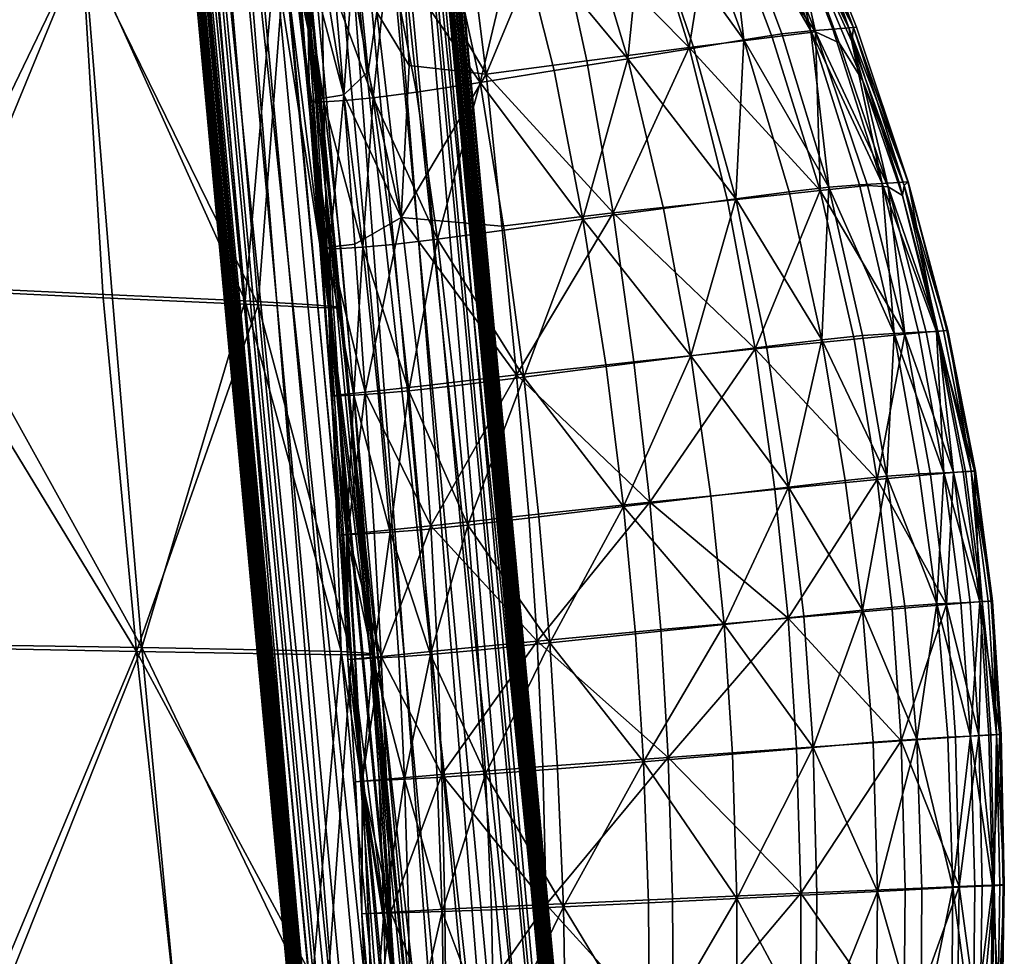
# Model space of a CAD drawing. Header units: millimetres. Extents: x -312 to 313, y -340 to 267.
# Tile 60 of 73: x 209 to 313, y -38 to 60. Entities that reach past the tile are written whole.
import ezdxf

# ---------------------------------------------------------------- set-up
doc = ezdxf.new("R2010")
doc.units = ezdxf.units.MM
doc.layers.add('Default', color=7, linetype='Continuous', true_color=0x000000)

msp = doc.modelspace()

# ---------------------------------------------------------------- linework, layer by layer
at = {"layer": 'Default', "color": 18, "true_color": 0x000000}
for points in [[(267.044, -162.377, 442.397), (241.25, 159.994, 423.629), (237.018, 159.611, 426.026)], [(271.276, -161.994, 439.999), (243.991, 160.111, 419.606), (241.25, 159.994, 423.629)], [(267.044, -162.377, 442.397), (271.276, -161.994, 439.999), (241.25, 159.994, 423.629)], [(271.276, -161.994, 439.999), (274.017, -161.877, 435.977), (243.991, 160.111, 419.606)], [(245.098, 159.955, 414.1), (243.991, 160.111, 419.606), (274.017, -161.877, 435.977)], [(245.098, 159.955, 414.1), (274.017, -161.877, 435.977), (275.124, -162.034, 430.469)], [(245.388, 159.661, 407.861), (245.098, 159.955, 414.1), (275.124, -162.034, 430.469)], [(255.96, -163.733, 441.945), (231.437, 158.974, 426.656), (225.934, 158.255, 425.576)], [(261.463, -163.015, 443.025), (237.018, 159.611, 426.026), (231.437, 158.974, 426.656)], [(255.96, -163.733, 441.945), (261.463, -163.015, 443.025), (231.437, 158.974, 426.656)], [(261.463, -163.015, 443.025), (267.044, -162.377, 442.397), (237.018, 159.611, 426.026)], [(245.388, 159.661, 407.861), (275.124, -162.034, 430.469), (275.414, -162.327, 424.231)], [(275.414, -162.327, 424.231), (245.677, 159.368, 401.644), (245.388, 159.661, 407.861)], [(275.414, -162.327, 424.231), (275.703, -162.62, 418.013), (245.677, 159.368, 401.644)], [(245.941, 159.335, 395.423), (245.677, 159.368, 401.644), (275.703, -162.62, 418.013)], [(246.253, 158.783, 389.229), (245.941, 159.335, 395.423), (276.037, -163.488, 412.031)], [(245.941, 159.335, 395.423), (275.703, -162.62, 418.013), (276.037, -163.488, 412.031)], [(225.934, 158.255, 425.576), (221.94, 157.631, 422.843), (251.966, -164.357, 439.214)], [(225.934, 158.255, 425.576), (251.966, -164.357, 439.214), (255.96, -163.733, 441.945)], [(276.279, -163.206, 405.598), (246.55, 158.49, 382.683), (246.253, 158.783, 389.229)], [(246.253, 158.783, 389.229), (276.037, -163.488, 412.031), (276.279, -163.206, 405.598)], [(276.887, -163.792, 391.828), (246.291, 157.832, 368.897), (246.861, 158.196, 375.459)], [(276.279, -163.206, 405.598), (276.576, -163.498, 399.052), (246.55, 158.49, 382.683)], [(276.576, -163.498, 399.052), (246.861, 158.196, 375.459), (246.55, 158.49, 382.683)], [(276.576, -163.498, 399.052), (276.887, -163.792, 391.828), (246.861, 158.196, 375.459)], [(249.017, -165.228, 429.406), (219.584, 157.125, 418.612), (218.991, 156.76, 413.037)], [(221.94, 157.631, 422.843), (219.584, 157.125, 418.612), (249.61, -164.863, 434.983)], [(249.017, -165.228, 429.406), (249.61, -164.863, 434.983), (219.584, 157.125, 418.612)], [(221.94, 157.631, 422.843), (249.61, -164.863, 434.983), (251.966, -164.357, 439.214)], [(239.947, 156.701, 361.607), (243.941, 157.326, 364.338), (273.967, -164.662, 380.708)], [(243.941, 157.326, 364.338), (246.291, 157.832, 368.897), (276.317, -164.156, 385.267)], [(243.941, 157.326, 364.338), (276.317, -164.156, 385.267), (273.967, -164.662, 380.708)], [(276.887, -163.792, 391.828), (276.317, -164.156, 385.267), (246.291, 157.832, 368.897)], [(249.307, -165.522, 423.168), (249.017, -165.228, 429.406), (218.991, 156.76, 413.037)], [(249.307, -165.522, 423.168), (218.991, 156.76, 413.037), (219.281, 156.466, 406.799)], [(249.596, -165.815, 416.95), (249.307, -165.522, 423.168), (219.281, 156.466, 406.799)], [(249.596, -165.815, 416.95), (219.281, 156.466, 406.799), (219.57, 156.174, 400.58)], [(249.885, -166.107, 410.742), (249.596, -165.815, 416.95), (219.57, 156.174, 400.58)], [(249.885, -166.107, 410.742), (219.57, 156.174, 400.58), (219.859, 155.882, 394.373)], [(219.859, 155.882, 394.373), (220.147, 155.589, 388.166), (250.174, -166.399, 404.536)], [(219.859, 155.882, 394.373), (250.174, -166.399, 404.536), (249.885, -166.107, 410.742)], [(264.47, -166.005, 376.895), (228.864, 155.345, 361.155), (234.444, 155.984, 360.526)], [(269.973, -165.287, 377.976), (234.444, 155.984, 360.526), (239.947, 156.701, 361.607)], [(269.973, -165.287, 377.976), (264.47, -166.005, 376.895), (234.444, 155.984, 360.526)], [(239.947, 156.701, 361.607), (273.967, -164.662, 380.708), (269.973, -165.287, 377.976)], [(250.469, -166.692, 397.99), (250.174, -166.399, 404.536), (220.147, 155.589, 388.166)], [(250.469, -166.692, 397.99), (220.147, 155.589, 388.166), (220.443, 155.296, 381.619)], [(220.443, 155.296, 381.619), (250.781, -166.986, 390.765), (250.469, -166.692, 397.99)], [(220.443, 155.296, 381.619), (220.755, 155.003, 374.396), (250.781, -166.986, 390.765)], [(220.755, 155.003, 374.396), (221.884, 154.846, 367.903), (251.91, -167.143, 384.274)], [(220.755, 155.003, 374.396), (251.91, -167.143, 384.274), (250.781, -166.986, 390.765)], [(221.884, 154.846, 367.903), (224.631, 154.963, 363.552), (254.657, -167.025, 379.922)], [(221.884, 154.846, 367.903), (254.657, -167.025, 379.922), (251.91, -167.143, 384.274)], [(224.631, 154.963, 363.552), (228.864, 155.345, 361.155), (258.89, -166.643, 377.525)], [(224.631, 154.963, 363.552), (258.89, -166.643, 377.525), (254.657, -167.025, 379.922)], [(264.47, -166.005, 376.895), (258.89, -166.643, 377.525), (228.864, 155.345, 361.155)], [(282.193, 73.87, 688.723), (292.728, 58.573, 687.206), (286.335, 74.498, 687.826)], [(283.316, 74.074, 665.746), (286.154, 74.507, 669.741), (292.239, 58.679, 669.625)], [(288.286, 74.769, 673.884), (292.239, 58.679, 669.625), (286.154, 74.507, 669.741)], [(289.563, 72.797, 685.913), (286.335, 74.498, 687.826), (292.728, 58.573, 687.206)], [(288.286, 74.769, 673.884), (289.905, 74.99, 677.827), (296.195, 58.981, 677.734)], [(288.286, 74.769, 673.884), (296.195, 58.981, 677.734), (294.521, 58.84, 673.81)], [(288.286, 74.769, 673.884), (294.521, 58.84, 673.81), (292.239, 58.679, 669.625)], [(289.563, 72.797, 685.913), (296.712, 59.015, 683.332), (290.093, 75.029, 683.848)], [(290.634, 75.1, 681.254), (296.195, 58.981, 677.734), (289.905, 74.99, 677.827)], [(290.634, 75.1, 681.254), (290.093, 75.029, 683.848), (296.712, 59.015, 683.332)], [(290.634, 75.1, 681.254), (297.009, 59.055, 681.031), (296.195, 58.981, 677.734)], [(290.634, 75.1, 681.254), (296.712, 59.015, 683.332), (297.009, 59.055, 681.031)], [(282.193, 73.87, 688.723), (274.59, 72.693, 688.235), (279.462, 56.918, 686.782)], [(274.718, 72.321, 659.6), (279.583, 73.337, 662.248), (285.217, 57.754, 661.913)], [(282.193, 73.87, 688.723), (279.462, 56.918, 686.782), (288.188, 58.011, 687.716)], [(283.316, 74.074, 665.746), (285.217, 57.754, 661.913), (279.583, 73.337, 662.248)], [(282.193, 73.87, 688.723), (288.188, 58.011, 687.716), (292.728, 58.573, 687.206)], [(283.316, 74.074, 665.746), (289.19, 58.363, 665.541), (285.217, 57.754, 661.913)], [(283.316, 74.074, 665.746), (292.239, 58.679, 669.625), (289.19, 58.363, 665.541)], [(265.334, 71.26, 687.122), (279.462, 56.918, 686.782), (274.59, 72.693, 688.235)], [(274.718, 72.321, 659.6), (273.063, 55.755, 657.258), (268.487, 71.053, 658.156)], [(274.718, 72.321, 659.6), (279.962, 56.877, 659.051), (273.063, 55.755, 657.258)], [(274.718, 72.321, 659.6), (285.217, 57.754, 661.913), (279.962, 56.877, 659.051)], [(289.563, 72.797, 685.913), (292.728, 58.573, 687.206), (295.192, 57.436, 686.145)], [(289.563, 72.797, 685.913), (296.53, 57.57, 684.756), (296.712, 59.015, 683.332)], [(289.563, 72.797, 685.913), (295.192, 57.436, 686.145), (297.691, 53.429, 685.428)], [(289.563, 72.797, 685.913), (297.691, 53.429, 685.428), (296.53, 57.57, 684.756)], [(265.334, 71.26, 687.122), (256.232, 69.859, 686.144), (258.216, 54.142, 683.852)], [(265.334, 71.26, 687.122), (258.216, 54.142, 683.852), (268.741, 55.544, 685.221)], [(265.334, 71.26, 687.122), (268.741, 55.544, 685.221), (279.462, 56.918, 686.782)], [(261.476, 69.677, 657.454), (268.487, 71.053, 658.156), (273.063, 55.755, 657.258)], [(215.84, 67.693, 421.414), (198.419, 31.664, 419.972), (196.995, 69.17, 418.46)], [(216.011, 67.972, 447.401), (198.605, 69.335, 448.783), (201.165, 31.861, 450.942)], [(249.288, 69.297, 685.508), (246.75, 60.64, 683.727), (250.136, 55.058, 683.184)], [(249.288, 69.297, 685.508), (258.216, 54.142, 683.852), (256.232, 69.859, 686.144)], [(249.288, 69.297, 685.508), (250.136, 55.058, 683.184), (258.216, 54.142, 683.852)], [(261.476, 69.677, 657.454), (257.577, 53.275, 655.545), (254.274, 68.34, 657.033)], [(261.476, 69.677, 657.454), (265.331, 54.514, 656.201), (257.577, 53.275, 655.545)], [(261.476, 69.677, 657.454), (273.063, 55.755, 657.258), (265.331, 54.514, 656.201)], [(244.45, 68.46, 684.16), (241.948, 67.385, 681.879), (243.293, 51.991, 679.599)], [(244.45, 68.46, 684.16), (243.293, 51.991, 679.599), (245.826, 54.426, 681.989)], [(244.45, 68.46, 684.16), (245.826, 54.426, 681.989), (246.75, 60.64, 683.727)], [(247.994, 67.253, 657.688), (254.274, 68.34, 657.033), (257.577, 53.275, 655.545)], [(215.84, 67.693, 421.414), (218.077, 30.721, 423.082), (198.419, 31.664, 419.972)], [(216.011, 67.972, 447.401), (201.165, 31.861, 450.942), (218.996, 31.018, 449.428)], [(215.84, 67.693, 421.414), (231.128, 66.571, 423.821), (234.319, 29.981, 425.672)], [(215.84, 67.693, 421.414), (234.319, 29.981, 425.672), (218.077, 30.721, 423.082)], [(216.011, 67.972, 447.401), (232.955, 30.379, 445.954), (229.594, 66.957, 444.016)], [(216.011, 67.972, 447.401), (218.996, 31.018, 449.428), (232.955, 30.379, 445.954)], [(239.392, 66.776, 678.762), (243.293, 51.991, 679.599), (241.948, 67.385, 681.879)], [(247.994, 67.253, 657.688), (246.368, 51.66, 658.265), (243.751, 66.633, 660.216)], [(247.994, 67.253, 657.688), (250.891, 52.252, 655.997), (246.368, 51.66, 658.265)], [(247.994, 67.253, 657.688), (257.577, 53.275, 655.545), (250.891, 52.252, 655.997)], [(236.044, 66.408, 438.589), (229.594, 66.957, 444.016), (232.955, 30.379, 445.954)], [(237.064, 66.128, 425.085), (234.319, 29.981, 425.672), (231.128, 66.571, 423.821)], [(236.044, 66.408, 438.589), (232.955, 30.379, 445.954), (239.527, 30.019, 440.495)], [(237.064, 66.128, 425.085), (240.568, 29.703, 426.996), (234.319, 29.981, 425.672)], [(236.044, 66.408, 438.589), (239.527, 30.019, 440.495), (241.797, 29.832, 435.131)], [(236.044, 66.408, 438.589), (241.797, 29.832, 435.131), (238.318, 66.15, 433.224)], [(237.064, 66.128, 425.085), (241.691, 29.664, 427.783), (240.568, 29.703, 426.996)], [(237.064, 66.128, 425.085), (238.194, 66.038, 425.871), (241.691, 29.664, 427.783)], [(237.944, 66.249, 671.378), (239.699, 51.319, 673.215), (238.074, 66.417, 675.19)], [(237.944, 66.249, 671.378), (239.942, 51.237, 669.449), (239.699, 51.319, 673.215)], [(237.944, 66.249, 671.378), (241.184, 51.239, 665.492), (239.942, 51.237, 669.449)], [(237.944, 66.249, 671.378), (238.95, 66.214, 667.537), (241.184, 51.239, 665.492)], [(239.392, 66.776, 678.762), (238.074, 66.417, 675.19), (239.699, 51.319, 673.215)], [(239.369, 66.009, 430.03), (238.318, 66.15, 433.224), (241.797, 29.832, 435.131)], [(240.939, 66.335, 663.779), (241.184, 51.239, 665.492), (238.95, 66.214, 667.537)], [(239.392, 66.776, 678.762), (239.699, 51.319, 673.215), (240.725, 51.55, 676.645)], [(239.392, 66.776, 678.762), (240.725, 51.55, 676.645), (243.293, 51.991, 679.599)], [(240.939, 66.335, 663.779), (243.751, 66.633, 660.216), (246.368, 51.66, 658.265)], [(240.939, 66.335, 663.779), (246.368, 51.66, 658.265), (243.349, 51.366, 661.659)], [(240.939, 66.335, 663.779), (243.349, 51.366, 661.659), (241.184, 51.239, 665.492)], [(239.067, 65.975, 426.849), (241.691, 29.664, 427.783), (238.194, 66.038, 425.871)], [(239.067, 65.975, 426.849), (239.514, 65.96, 428.179), (242.999, 29.656, 430.087)], [(239.067, 65.975, 426.849), (242.999, 29.656, 430.087), (242.557, 29.644, 428.758)], [(239.067, 65.975, 426.849), (242.557, 29.644, 428.758), (241.691, 29.664, 427.783)], [(239.369, 66.009, 430.03), (241.797, 29.832, 435.131), (242.85, 29.714, 431.936)], [(239.369, 66.009, 430.03), (242.85, 29.714, 431.936), (242.999, 29.656, 430.087)], [(239.369, 66.009, 430.03), (242.999, 29.656, 430.087), (239.514, 65.96, 428.179)], [(249.301, 39.113, 680.15), (246.75, 60.64, 683.727), (245.826, 54.426, 681.989)], [(249.301, 39.113, 680.15), (250.136, 55.058, 683.184), (246.75, 60.64, 683.727)], [(299.714, 42.669, 673.848), (292.239, 58.679, 669.625), (294.521, 58.84, 673.81)], [(299.714, 42.669, 673.848), (294.521, 58.84, 673.81), (296.195, 58.981, 677.734)], [(302.409, 42.849, 680.995), (296.195, 58.981, 677.734), (297.009, 59.055, 681.031)], [(302.409, 42.849, 680.995), (301.467, 42.778, 677.785), (296.195, 58.981, 677.734)], [(299.714, 42.669, 673.848), (296.195, 58.981, 677.734), (301.467, 42.778, 677.785)], [(301.991, 42.476, 684.273), (296.712, 59.015, 683.332), (296.53, 57.57, 684.756)], [(302.409, 42.849, 680.995), (297.009, 59.055, 681.031), (296.712, 59.015, 683.332)], [(301.991, 42.476, 684.273), (302.386, 42.852, 683.026), (296.712, 59.015, 683.332)], [(302.409, 42.849, 680.995), (296.712, 59.015, 683.332), (302.386, 42.852, 683.026)], [(293.214, 41.954, 686.8), (288.188, 58.011, 687.716), (279.462, 56.918, 686.782)], [(294.108, 42.313, 665.469), (285.217, 57.754, 661.913), (289.19, 58.363, 665.541)], [(293.214, 41.954, 686.8), (292.728, 58.573, 687.206), (288.188, 58.011, 687.716)], [(294.108, 42.313, 665.469), (289.19, 58.363, 665.541), (292.239, 58.679, 669.625)], [(299.714, 42.669, 673.848), (297.309, 42.555, 669.633), (292.239, 58.679, 669.625)], [(294.108, 42.313, 665.469), (292.239, 58.679, 669.625), (297.309, 42.555, 669.633)], [(293.214, 41.954, 686.8), (298.147, 42.473, 686.688), (292.728, 58.573, 687.206)], [(300.334, 42.339, 685.874), (292.728, 58.573, 687.206), (298.147, 42.473, 686.688)], [(300.334, 42.339, 685.874), (295.192, 57.436, 686.145), (292.728, 58.573, 687.206)], [(271.506, 39.596, 683.452), (279.462, 56.918, 686.782), (268.741, 55.544, 685.221)], [(271.506, 39.596, 683.452), (283.483, 40.92, 685.441), (279.462, 56.918, 686.782)], [(284.369, 41.071, 658.541), (273.063, 55.755, 657.258), (279.962, 56.877, 659.051)], [(293.214, 41.954, 686.8), (279.462, 56.918, 686.782), (283.483, 40.92, 685.441)], [(284.369, 41.071, 658.541), (279.962, 56.877, 659.051), (285.217, 57.754, 661.913)], [(284.369, 41.071, 658.541), (285.217, 57.754, 661.913), (289.966, 41.819, 661.682)], [(294.108, 42.313, 665.469), (289.966, 41.819, 661.682), (285.217, 57.754, 661.913)], [(300.334, 42.339, 685.874), (297.691, 53.429, 685.428), (295.192, 57.436, 686.145)], [(301.991, 42.476, 684.273), (296.53, 57.57, 684.756), (297.691, 53.429, 685.428)], [(268.346, 38.933, 654.848), (265.331, 54.514, 656.201), (273.063, 55.755, 657.258)], [(268.346, 38.933, 654.848), (273.063, 55.755, 657.258), (276.799, 40.067, 656.312)], [(284.369, 41.071, 658.541), (276.799, 40.067, 656.312), (273.063, 55.755, 657.258)], [(249.301, 39.113, 680.15), (258.216, 54.142, 683.852), (250.136, 55.058, 683.184)], [(271.506, 39.596, 683.452), (268.741, 55.544, 685.221), (258.216, 54.142, 683.852)], [(249.301, 39.113, 680.15), (245.826, 54.426, 681.989), (243.293, 51.991, 679.599)], [(249.301, 39.113, 680.15), (259.838, 38.208, 681.672), (258.216, 54.142, 683.852)], [(268.346, 38.933, 654.848), (257.577, 53.275, 655.545), (265.331, 54.514, 656.201)], [(271.506, 39.596, 683.452), (258.216, 54.142, 683.852), (259.838, 38.208, 681.672)], [(253.102, 36.844, 654.322), (250.891, 52.252, 655.997), (257.577, 53.275, 655.545)], [(253.102, 36.844, 654.322), (257.577, 53.275, 655.545), (260.098, 37.791, 654)], [(268.346, 38.933, 654.848), (260.098, 37.791, 654), (257.577, 53.275, 655.545)], [(301.991, 42.476, 684.273), (297.691, 53.429, 685.428), (301.824, 41.412, 685.124)], [(300.334, 42.339, 685.874), (301.824, 41.412, 685.124), (297.691, 53.429, 685.428)], [(241.786, 35.999, 674.539), (243.293, 51.991, 679.599), (240.725, 51.55, 676.645)], [(241.786, 35.999, 674.539), (244.45, 36.325, 677.354), (243.293, 51.991, 679.599)], [(249.301, 39.113, 680.15), (243.293, 51.991, 679.599), (244.45, 36.325, 677.354)], [(245.273, 36.012, 659.602), (243.349, 51.366, 661.659), (246.368, 51.66, 658.265)], [(245.273, 36.012, 659.602), (246.368, 51.66, 658.265), (248.407, 36.294, 656.367)], [(253.102, 36.844, 654.322), (246.368, 51.66, 658.265), (250.891, 52.252, 655.997)], [(253.102, 36.844, 654.322), (248.407, 36.294, 656.367), (246.368, 51.66, 658.265)], [(241.786, 35.999, 674.539), (240.725, 51.55, 676.645), (239.699, 51.319, 673.215)], [(241.509, 35.83, 667.538), (240.961, 35.853, 671.244), (239.699, 51.319, 673.215)], [(241.509, 35.83, 667.538), (239.699, 51.319, 673.215), (239.942, 51.237, 669.449)], [(241.786, 35.999, 674.539), (239.699, 51.319, 673.215), (240.961, 35.853, 671.244)], [(241.509, 35.83, 667.538), (239.942, 51.237, 669.449), (241.184, 51.239, 665.492)], [(245.273, 36.012, 659.602), (241.184, 51.239, 665.492), (243.349, 51.366, 661.659)], [(245.273, 36.012, 659.602), (242.96, 35.87, 663.491), (241.184, 51.239, 665.492)], [(241.509, 35.83, 667.538), (241.184, 51.239, 665.492), (242.96, 35.87, 663.491)], [(294.108, 42.313, 665.469), (293.39, 26.298, 661.527), (289.966, 41.819, 661.682)], [(293.214, 41.954, 686.8), (302.077, 26.907, 685.959), (298.147, 42.473, 686.688)], [(294.108, 42.313, 665.469), (297.646, 26.758, 665.549), (293.39, 26.298, 661.527)], [(294.108, 42.313, 665.469), (297.309, 42.555, 669.633), (300.971, 26.985, 669.742)], [(294.108, 42.313, 665.469), (300.971, 26.985, 669.742), (297.646, 26.758, 665.549)], [(299.714, 42.669, 673.848), (300.971, 26.985, 669.742), (297.309, 42.555, 669.633)], [(300.334, 42.339, 685.874), (298.147, 42.473, 686.688), (302.077, 26.907, 685.959)], [(299.714, 42.669, 673.848), (301.467, 42.778, 677.785), (305.409, 27.194, 677.851)], [(299.714, 42.669, 673.848), (305.409, 27.194, 677.851), (303.511, 27.091, 673.908)], [(299.714, 42.669, 673.848), (303.511, 27.091, 673.908), (300.971, 26.985, 669.742)], [(300.334, 42.339, 685.874), (305.524, 27.219, 684.714), (301.824, 41.412, 685.124)], [(300.334, 42.339, 685.874), (304.324, 27.116, 685.349), (305.524, 27.219, 684.714)], [(300.334, 42.339, 685.874), (302.077, 26.907, 685.959), (304.324, 27.116, 685.349)], [(302.409, 42.849, 680.995), (305.409, 27.194, 677.851), (301.467, 42.778, 677.785)], [(301.991, 42.476, 684.273), (301.824, 41.412, 685.124), (305.524, 27.219, 684.714)], [(301.991, 42.476, 684.273), (306.594, 27.281, 682.874), (302.386, 42.852, 683.026)], [(301.991, 42.476, 684.273), (305.524, 27.219, 684.714), (306.131, 27.259, 683.93)], [(301.991, 42.476, 684.273), (306.131, 27.259, 683.93), (306.594, 27.281, 682.874)], [(302.409, 42.849, 680.995), (302.386, 42.852, 683.026), (306.594, 27.281, 682.874)], [(302.409, 42.849, 680.995), (306.494, 27.267, 681.022), (305.409, 27.194, 677.851)], [(302.409, 42.849, 680.995), (306.594, 27.281, 682.874), (306.494, 27.267, 681.022)], [(293.214, 41.954, 686.8), (283.483, 40.92, 685.441), (286.4, 25.346, 684.126)], [(284.369, 41.071, 658.541), (289.966, 41.819, 661.682), (293.39, 26.298, 661.527)], [(293.214, 41.954, 686.8), (286.4, 25.346, 684.126), (296.772, 26.388, 685.8)], [(293.214, 41.954, 686.8), (296.772, 26.388, 685.8), (302.077, 26.907, 685.959)], [(271.506, 39.596, 683.452), (286.4, 25.346, 684.126), (283.483, 40.92, 685.441)], [(284.369, 41.071, 658.541), (279.652, 24.62, 655.348), (276.799, 40.067, 656.312)], [(284.369, 41.071, 658.541), (287.595, 25.592, 658.014), (279.652, 24.62, 655.348)], [(284.369, 41.071, 658.541), (293.39, 26.298, 661.527), (287.595, 25.592, 658.014)], [(271.506, 39.596, 683.452), (259.838, 38.208, 681.672), (261.375, 22.622, 679.666)], [(271.506, 39.596, 683.452), (261.375, 22.622, 679.666), (273.691, 24.014, 681.794)], [(268.346, 38.933, 654.848), (276.799, 40.067, 656.312), (279.652, 24.62, 655.348)], [(271.506, 39.596, 683.452), (273.691, 24.014, 681.794), (286.4, 25.346, 684.126)], [(249.301, 39.113, 680.15), (244.45, 36.325, 677.354), (245.534, 20.837, 675.236)], [(249.301, 39.113, 680.15), (245.534, 20.837, 675.236), (251.355, 21.465, 677.544)], [(249.301, 39.113, 680.15), (251.355, 21.465, 677.544), (261.375, 22.622, 679.666)], [(249.301, 39.113, 680.15), (261.375, 22.622, 679.666), (259.838, 38.208, 681.672)], [(268.346, 38.933, 654.848), (262.138, 22.405, 652.523), (260.098, 37.791, 654)], [(268.346, 38.933, 654.848), (270.766, 23.515, 653.521), (262.138, 22.405, 652.523)], [(268.346, 38.933, 654.848), (279.652, 24.62, 655.348), (270.766, 23.515, 653.521)], [(253.102, 36.844, 654.322), (260.098, 37.791, 654), (262.138, 22.405, 652.523)], [(241.786, 35.999, 674.539), (245.534, 20.837, 675.236), (244.45, 36.325, 677.354)], [(245.273, 36.012, 659.602), (248.407, 36.294, 656.367), (250.095, 20.962, 654.705)], [(253.102, 36.844, 654.322), (250.095, 20.962, 654.705), (248.407, 36.294, 656.367)], [(253.102, 36.844, 654.322), (254.878, 21.488, 652.777), (250.095, 20.962, 654.705)], [(253.102, 36.844, 654.322), (262.138, 22.405, 652.523), (254.878, 21.488, 652.777)], [(241.786, 35.999, 674.539), (240.961, 35.853, 671.244), (241.98, 20.444, 669.373)], [(241.509, 35.83, 667.538), (241.98, 20.444, 669.373), (240.961, 35.853, 671.244)], [(241.509, 35.83, 667.538), (242.96, 35.87, 663.491), (244.349, 20.523, 661.69)], [(241.509, 35.83, 667.538), (242.655, 20.448, 665.721), (241.98, 20.444, 669.373)], [(241.509, 35.83, 667.538), (244.349, 20.523, 661.69), (242.655, 20.448, 665.721)], [(241.786, 35.999, 674.539), (241.98, 20.444, 669.373), (242.784, 20.557, 672.57)], [(241.786, 35.999, 674.539), (242.784, 20.557, 672.57), (245.534, 20.837, 675.236)], [(245.273, 36.012, 659.602), (244.349, 20.523, 661.69), (242.96, 35.87, 663.491)], [(245.273, 36.012, 659.602), (246.887, 20.687, 657.833), (244.349, 20.523, 661.69)], [(245.273, 36.012, 659.602), (250.095, 20.962, 654.705), (246.887, 20.687, 657.833)], [(221.557, -6.338, 424.982), (198.419, 31.664, 419.972), (218.077, 30.721, 423.082)], [(221.557, -6.338, 424.982), (201.706, -5.979, 421.831), (198.419, 31.664, 419.972)], [(222.11, -5.948, 451.332), (218.996, 31.018, 449.428), (201.165, 31.861, 450.942)], [(222.11, -5.948, 451.332), (201.165, 31.861, 450.942), (203.915, -5.64, 452.847)], [(222.11, -5.948, 451.332), (232.955, 30.379, 445.954), (218.996, 31.018, 449.428)], [(221.557, -6.338, 424.982), (218.077, 30.721, 423.082), (234.319, 29.981, 425.672)], [(221.557, -6.338, 424.982), (234.319, 29.981, 425.672), (237.82, -6.625, 427.579)], [(222.11, -5.948, 451.332), (236.349, -6.195, 447.859), (232.955, 30.379, 445.954)], [(243.01, -6.365, 442.403), (239.527, 30.019, 440.495), (232.955, 30.379, 445.954)], [(243.01, -6.365, 442.403), (232.955, 30.379, 445.954), (236.349, -6.195, 447.859)], [(244.071, -6.717, 428.908), (237.82, -6.625, 427.579), (234.319, 29.981, 425.672)], [(244.071, -6.717, 428.908), (234.319, 29.981, 425.672), (240.568, 29.703, 426.996)], [(243.01, -6.365, 442.403), (241.797, 29.832, 435.131), (239.527, 30.019, 440.495)], [(244.071, -6.717, 428.908), (240.568, 29.703, 426.996), (241.691, 29.664, 427.783)], [(244.071, -6.717, 428.908), (241.691, 29.664, 427.783), (245.188, -6.707, 429.694)], [(246.048, -6.686, 430.667), (245.188, -6.707, 429.694), (241.691, 29.664, 427.783)], [(246.048, -6.686, 430.667), (241.691, 29.664, 427.783), (242.557, 29.644, 428.758)], [(246.331, -6.58, 433.843), (242.85, 29.714, 431.936), (241.797, 29.832, 435.131)], [(246.331, -6.58, 433.843), (241.797, 29.832, 435.131), (245.276, -6.486, 437.037)], [(243.01, -6.365, 442.403), (245.276, -6.486, 437.037), (241.797, 29.832, 435.131)], [(246.048, -6.686, 430.667), (242.557, 29.644, 428.758), (242.999, 29.656, 430.087)], [(246.331, -6.58, 433.843), (242.999, 29.656, 430.087), (242.85, 29.714, 431.936)], [(246.331, -6.58, 433.843), (246.483, -6.647, 431.995), (242.999, 29.656, 430.087)], [(246.048, -6.686, 430.667), (242.999, 29.656, 430.087), (246.483, -6.647, 431.995)], [(299.182, 11.654, 684.827), (302.077, 26.907, 685.959), (296.772, 26.388, 685.8)], [(300.18, 12.016, 665.718), (297.646, 26.758, 665.549), (300.971, 26.985, 669.742)], [(299.182, 11.654, 684.827), (304.762, 12.177, 685.167), (302.077, 26.907, 685.959)], [(300.18, 12.016, 665.718), (300.971, 26.985, 669.742), (303.564, 12.247, 669.864)], [(306.166, 12.364, 673.905), (300.971, 26.985, 669.742), (303.511, 27.091, 673.908)], [(306.166, 12.364, 673.905), (303.564, 12.247, 669.864), (300.971, 26.985, 669.742)], [(307.181, 12.387, 684.716), (304.324, 27.116, 685.349), (302.077, 26.907, 685.959)], [(307.181, 12.387, 684.716), (302.077, 26.907, 685.959), (304.762, 12.177, 685.167)], [(306.166, 12.364, 673.905), (303.511, 27.091, 673.908), (305.409, 27.194, 677.851)], [(307.181, 12.387, 684.716), (305.524, 27.219, 684.714), (304.324, 27.116, 685.349)], [(309.363, 12.545, 680.986), (305.409, 27.194, 677.851), (306.494, 27.267, 681.022)], [(309.363, 12.545, 680.986), (308.176, 12.472, 677.831), (305.409, 27.194, 677.851)], [(306.166, 12.364, 673.905), (305.409, 27.194, 677.851), (308.176, 12.472, 677.831)], [(309.035, 12.533, 683.599), (306.131, 27.259, 683.93), (305.524, 27.219, 684.714)], [(307.181, 12.387, 684.716), (308.434, 12.491, 684.23), (305.524, 27.219, 684.714)], [(309.035, 12.533, 683.599), (305.524, 27.219, 684.714), (308.434, 12.491, 684.23)], [(309.035, 12.533, 683.599), (306.594, 27.281, 682.874), (306.131, 27.259, 683.93)], [(309.363, 12.545, 680.986), (306.494, 27.267, 681.022), (306.594, 27.281, 682.874)], [(309.035, 12.533, 683.599), (309.497, 12.559, 682.713), (306.594, 27.281, 682.874)], [(309.363, 12.545, 680.986), (306.594, 27.281, 682.874), (309.497, 12.559, 682.713)], [(299.182, 11.654, 684.827), (296.772, 26.388, 685.8), (286.4, 25.346, 684.126)], [(289.887, 10.875, 657.595), (287.595, 25.592, 658.014), (293.39, 26.298, 661.527)], [(289.887, 10.875, 657.595), (293.39, 26.298, 661.527), (295.829, 11.567, 661.472)], [(300.18, 12.016, 665.718), (293.39, 26.298, 661.527), (297.646, 26.758, 665.549)], [(300.18, 12.016, 665.718), (295.829, 11.567, 661.472), (293.39, 26.298, 661.527)], [(275.339, 9.296, 680.359), (286.4, 25.346, 684.126), (273.691, 24.014, 681.794)], [(275.339, 9.296, 680.359), (288.443, 10.614, 682.936), (286.4, 25.346, 684.126)], [(289.887, 10.875, 657.595), (279.652, 24.62, 655.348), (287.595, 25.592, 658.014)], [(299.182, 11.654, 684.827), (286.4, 25.346, 684.126), (288.443, 10.614, 682.936)], [(275.339, 9.296, 680.359), (273.691, 24.014, 681.794), (261.375, 22.622, 679.666)], [(272.6, 8.839, 652.418), (270.766, 23.515, 653.521), (279.652, 24.62, 655.348)], [(272.6, 8.839, 652.418), (279.652, 24.62, 655.348), (281.734, 9.92, 654.55)], [(289.887, 10.875, 657.595), (281.734, 9.92, 654.55), (279.652, 24.62, 655.348)], [(272.6, 8.839, 652.418), (262.138, 22.405, 652.523), (270.766, 23.515, 653.521)], [(252.392, 6.821, 675.651), (261.375, 22.622, 679.666), (251.355, 21.465, 677.544)], [(252.392, 6.821, 675.651), (262.668, 7.941, 677.956), (261.375, 22.622, 679.666)], [(256.267, 6.897, 651.47), (254.878, 21.488, 652.777), (262.138, 22.405, 652.523)], [(256.267, 6.897, 651.47), (262.138, 22.405, 652.523), (263.719, 7.77, 651.274)], [(275.339, 9.296, 680.359), (261.375, 22.622, 679.666), (262.668, 7.941, 677.956)], [(272.6, 8.839, 652.418), (263.719, 7.77, 651.274), (262.138, 22.405, 652.523)], [(243.698, 5.942, 670.806), (245.534, 20.837, 675.236), (242.784, 20.557, 672.57)], [(243.698, 5.942, 670.806), (246.472, 6.211, 673.363), (245.534, 20.837, 675.236)], [(248.157, 6.137, 656.431), (244.349, 20.523, 661.69), (246.887, 20.687, 657.833)], [(252.392, 6.821, 675.651), (251.355, 21.465, 677.544), (245.534, 20.837, 675.236)], [(252.392, 6.821, 675.651), (245.534, 20.837, 675.236), (246.472, 6.211, 673.363)], [(248.157, 6.137, 656.431), (246.887, 20.687, 657.833), (250.095, 20.962, 654.705)], [(248.157, 6.137, 656.431), (250.095, 20.962, 654.705), (251.423, 6.4, 653.357)], [(256.267, 6.897, 651.47), (250.095, 20.962, 654.705), (254.878, 21.488, 652.777)], [(256.267, 6.897, 651.47), (251.423, 6.4, 653.357), (250.095, 20.962, 654.705)], [(243.698, 5.942, 670.806), (242.784, 20.557, 672.57), (241.98, 20.444, 669.373)], [(243.573, 5.865, 664.117), (241.98, 20.444, 669.373), (242.655, 20.448, 665.721)], [(243.573, 5.865, 664.117), (242.862, 5.842, 667.69), (241.98, 20.444, 669.373)], [(243.698, 5.942, 670.806), (241.98, 20.444, 669.373), (242.862, 5.842, 667.69)], [(243.573, 5.865, 664.117), (242.655, 20.448, 665.721), (244.349, 20.523, 661.69)], [(243.573, 5.865, 664.117), (244.349, 20.523, 661.69), (245.439, 5.961, 660.191)], [(248.157, 6.137, 656.431), (245.439, 5.961, 660.191), (244.349, 20.523, 661.69)], [(307.181, 12.387, 684.716), (304.762, 12.177, 685.167), (306.456, -1.42, 684.461)], [(306.166, 12.364, 673.905), (308.176, 12.472, 677.831), (309.92, -1.151, 677.628)], [(307.181, 12.387, 684.716), (306.456, -1.42, 684.461), (308.927, -1.224, 684.122)], [(307.181, 12.387, 684.716), (310.195, -1.128, 683.705), (308.434, 12.491, 684.23)], [(307.181, 12.387, 684.716), (308.927, -1.224, 684.122), (310.195, -1.128, 683.705)], [(309.363, 12.545, 680.986), (309.92, -1.151, 677.628), (308.176, 12.472, 677.831)], [(309.035, 12.533, 683.599), (308.434, 12.491, 684.23), (310.195, -1.128, 683.705)], [(309.035, 12.533, 683.599), (311.253, -1.065, 682.382), (309.497, 12.559, 682.713)], [(309.035, 12.533, 683.599), (310.195, -1.128, 683.705), (310.792, -1.09, 683.147)], [(309.035, 12.533, 683.599), (310.792, -1.09, 683.147), (311.253, -1.065, 682.382)], [(309.363, 12.545, 680.986), (309.497, 12.559, 682.713), (311.253, -1.065, 682.382)], [(309.363, 12.545, 680.986), (311.117, -1.079, 680.76), (309.92, -1.151, 677.628)], [(309.363, 12.545, 680.986), (311.253, -1.065, 682.382), (311.117, -1.079, 680.76)], [(299.182, 11.654, 684.827), (288.443, 10.614, 682.936), (289.837, -2.854, 681.973)], [(299.182, 11.654, 684.827), (289.837, -2.854, 681.973), (300.765, -1.901, 683.99)], [(289.887, 10.875, 657.595), (295.829, 11.567, 661.472), (297.624, -2.004, 661.54)], [(300.18, 12.016, 665.718), (297.624, -2.004, 661.54), (295.829, 11.567, 661.472)], [(300.18, 12.016, 665.718), (302.089, -1.589, 665.907), (297.624, -2.004, 661.54)], [(299.182, 11.654, 684.827), (306.456, -1.42, 684.461), (304.762, 12.177, 685.167)], [(299.182, 11.654, 684.827), (300.765, -1.901, 683.99), (306.456, -1.42, 684.461)], [(300.18, 12.016, 665.718), (303.564, 12.247, 669.864), (305.424, -1.372, 669.915)], [(300.18, 12.016, 665.718), (305.424, -1.372, 669.915), (302.089, -1.589, 665.907)], [(306.166, 12.364, 673.905), (305.424, -1.372, 669.915), (303.564, 12.247, 669.864)], [(306.166, 12.364, 673.905), (307.934, -1.258, 673.757), (305.424, -1.372, 669.915)], [(306.166, 12.364, 673.905), (309.92, -1.151, 677.628), (307.934, -1.258, 673.757)], [(275.339, 9.296, 680.359), (289.837, -2.854, 681.973), (288.443, 10.614, 682.936)], [(289.887, 10.875, 657.595), (283.151, -3.529, 654.102), (281.734, 9.92, 654.55)], [(289.887, 10.875, 657.595), (291.491, -2.642, 657.407), (283.151, -3.529, 654.102)], [(289.887, 10.875, 657.595), (297.624, -2.004, 661.54), (291.491, -2.642, 657.407)], [(275.339, 9.296, 680.359), (262.668, 7.941, 677.956), (263.562, -5.277, 676.668)], [(275.339, 9.296, 680.359), (263.562, -5.277, 676.668), (276.495, -4.055, 679.252)], [(272.6, 8.839, 652.418), (281.734, 9.92, 654.55), (283.151, -3.529, 654.102)], [(275.339, 9.296, 680.359), (276.495, -4.055, 679.252), (289.837, -2.854, 681.973)], [(272.6, 8.839, 652.418), (264.859, -5.461, 650.411), (263.719, 7.77, 651.274)], [(272.6, 8.839, 652.418), (273.856, -4.518, 651.732), (264.859, -5.461, 650.411)], [(272.6, 8.839, 652.418), (283.151, -3.529, 654.102), (273.856, -4.518, 651.732)], [(252.392, 6.821, 675.651), (263.562, -5.277, 676.668), (262.668, 7.941, 677.956)], [(256.267, 6.897, 651.47), (263.719, 7.77, 651.274), (264.859, -5.461, 650.411)], [(243.698, 5.942, 670.806), (247.189, -6.867, 671.854), (246.472, 6.211, 673.363)], [(252.392, 6.821, 675.651), (246.472, 6.211, 673.363), (247.189, -6.867, 671.854)], [(252.392, 6.821, 675.651), (247.189, -6.867, 671.854), (253.104, -6.292, 674.206)], [(248.157, 6.137, 656.431), (251.423, 6.4, 653.357), (252.382, -6.657, 652.404)], [(256.267, 6.897, 651.47), (252.382, -6.657, 652.404), (251.423, 6.4, 653.357)], [(256.267, 6.897, 651.47), (257.316, -6.22, 650.509), (252.382, -6.657, 652.404)], [(252.392, 6.821, 675.651), (253.104, -6.292, 674.206), (263.562, -5.277, 676.668)], [(256.267, 6.897, 651.47), (264.859, -5.461, 650.411), (257.316, -6.22, 650.509)], [(243.698, 5.942, 670.806), (242.862, 5.842, 667.69), (243.715, -7.201, 666.28)], [(243.573, 5.865, 664.117), (243.715, -7.201, 666.28), (242.862, 5.842, 667.69)], [(243.573, 5.865, 664.117), (245.439, 5.961, 660.191), (246.317, -7.054, 659.099)], [(243.573, 5.865, 664.117), (244.45, -7.152, 662.845), (243.715, -7.201, 666.28)], [(243.573, 5.865, 664.117), (246.317, -7.054, 659.099), (244.45, -7.152, 662.845)], [(243.698, 5.942, 670.806), (243.715, -7.201, 666.28), (244.499, -7.13, 669.312)], [(243.698, 5.942, 670.806), (244.499, -7.13, 669.312), (247.189, -6.867, 671.854)], [(248.157, 6.137, 656.431), (246.317, -7.054, 659.099), (245.439, 5.961, 660.191)], [(248.157, 6.137, 656.431), (249.05, -6.895, 655.473), (246.317, -7.054, 659.099)], [(248.157, 6.137, 656.431), (252.382, -6.657, 652.404), (249.05, -6.895, 655.473)], [(301.684, -15.712, 683.248), (300.765, -1.901, 683.99), (289.837, -2.854, 681.973)], [(292.461, -16.393, 657.364), (291.491, -2.642, 657.407), (297.624, -2.004, 661.54)], [(292.461, -16.393, 657.364), (297.624, -2.004, 661.54), (298.757, -15.868, 661.648)], [(303.328, -15.523, 666.062), (297.624, -2.004, 661.54), (302.089, -1.589, 665.907)], [(303.328, -15.523, 666.062), (298.757, -15.868, 661.648), (297.624, -2.004, 661.54)], [(301.684, -15.712, 683.248), (306.456, -1.42, 684.461), (300.765, -1.901, 683.99)], [(301.684, -15.712, 683.248), (307.38, -15.322, 683.779), (306.456, -1.42, 684.461)], [(303.328, -15.523, 666.062), (302.089, -1.589, 665.907), (305.424, -1.372, 669.915)], [(303.328, -15.523, 666.062), (305.424, -1.372, 669.915), (306.589, -15.334, 669.904)], [(308.965, -15.226, 673.531), (305.424, -1.372, 669.915), (307.934, -1.258, 673.757)], [(308.965, -15.226, 673.531), (306.589, -15.334, 669.904), (305.424, -1.372, 669.915)], [(309.838, -15.163, 683.494), (308.927, -1.224, 684.122), (306.456, -1.42, 684.461)], [(309.838, -15.163, 683.494), (306.456, -1.42, 684.461), (307.38, -15.322, 683.779)], [(308.965, -15.226, 673.531), (307.934, -1.258, 673.757), (309.92, -1.151, 677.628)], [(309.838, -15.163, 683.494), (310.195, -1.128, 683.705), (308.927, -1.224, 684.122)], [(308.965, -15.226, 673.531), (309.92, -1.151, 677.628), (310.874, -15.123, 677.294)], [(309.838, -15.163, 683.494), (311.099, -15.086, 683.096), (310.195, -1.128, 683.705)], [(312.033, -15.052, 680.356), (309.92, -1.151, 677.628), (311.117, -1.079, 680.76)], [(312.033, -15.052, 680.356), (310.874, -15.123, 677.294), (309.92, -1.151, 677.628)], [(311.694, -15.056, 682.564), (310.792, -1.09, 683.147), (310.195, -1.128, 683.705)], [(311.694, -15.056, 682.564), (310.195, -1.128, 683.705), (311.099, -15.086, 683.096)], [(311.694, -15.056, 682.564), (311.253, -1.065, 682.382), (310.792, -1.09, 683.147)], [(312.033, -15.052, 680.356), (311.117, -1.079, 680.76), (311.253, -1.065, 682.382)], [(311.694, -15.056, 682.564), (312.156, -15.037, 681.883), (311.253, -1.065, 682.382)], [(312.033, -15.052, 680.356), (311.253, -1.065, 682.382), (312.156, -15.037, 681.883)], [(277.258, -17.444, 678.428), (289.837, -2.854, 681.973), (276.495, -4.055, 679.252)], [(277.258, -17.444, 678.428), (290.708, -16.48, 681.204), (289.837, -2.854, 681.973)], [(292.461, -16.393, 657.364), (283.151, -3.529, 654.102), (291.491, -2.642, 657.407)], [(301.684, -15.712, 683.248), (289.837, -2.854, 681.973), (290.708, -16.48, 681.204)], [(277.258, -17.444, 678.428), (276.495, -4.055, 679.252), (263.562, -5.277, 676.668)], [(274.677, -17.912, 651.371), (273.856, -4.518, 651.732), (283.151, -3.529, 654.102)], [(274.677, -17.912, 651.371), (283.151, -3.529, 654.102), (284.018, -17.119, 653.907)], [(292.461, -16.393, 657.364), (284.018, -17.119, 653.907), (283.151, -3.529, 654.102)], [(274.677, -17.912, 651.371), (264.859, -5.461, 650.411), (273.856, -4.518, 651.732)], [(221.557, -6.338, 424.982), (205.921, -43.64, 423.861), (201.706, -5.979, 421.831)], [(222.11, -5.948, 451.332), (203.915, -5.64, 452.847), (207.242, -43.151, 454.2)], [(222.11, -5.948, 451.332), (207.242, -43.151, 454.2), (225.607, -42.916, 452.927)], [(222.11, -5.948, 451.332), (225.607, -42.916, 452.927), (239.839, -42.764, 449.688)], [(222.11, -5.948, 451.332), (239.839, -42.764, 449.688), (236.349, -6.195, 447.859)], [(253.567, -19.232, 673.077), (263.562, -5.277, 676.668), (253.104, -6.292, 674.206)], [(253.567, -19.232, 673.077), (264.141, -18.417, 675.706), (263.562, -5.277, 676.668)], [(258.114, -19.21, 649.803), (257.316, -6.22, 650.509), (264.859, -5.461, 650.411)], [(258.114, -19.21, 649.803), (264.859, -5.461, 650.411), (265.68, -18.637, 649.849)], [(277.258, -17.444, 678.428), (263.562, -5.277, 676.668), (264.141, -18.417, 675.706)], [(274.677, -17.912, 651.371), (265.68, -18.637, 649.849), (264.859, -5.461, 650.411)], [(221.557, -6.338, 424.982), (225.654, -43.404, 426.996), (205.921, -43.64, 423.861)], [(221.557, -6.338, 424.982), (237.82, -6.625, 427.579), (241.474, -43.227, 429.516)], [(221.557, -6.338, 424.982), (241.474, -43.227, 429.516), (225.654, -43.404, 426.996)], [(243.01, -6.365, 442.403), (236.349, -6.195, 447.859), (239.839, -42.764, 449.688)], [(244.071, -6.717, 428.908), (241.474, -43.227, 429.516), (237.82, -6.625, 427.579)], [(243.01, -6.365, 442.403), (239.839, -42.764, 449.688), (246.494, -42.744, 444.309)], [(244.071, -6.717, 428.908), (247.574, -43.13, 430.818), (241.474, -43.227, 429.516)], [(243.01, -6.365, 442.403), (248.757, -42.8, 438.944), (245.276, -6.486, 437.037)], [(243.01, -6.365, 442.403), (246.494, -42.744, 444.309), (248.757, -42.8, 438.944)], [(245.211, -19.947, 667.983), (244.499, -7.13, 669.312), (243.715, -7.201, 666.28)], [(245.224, -19.932, 661.796), (243.715, -7.201, 666.28), (244.45, -7.152, 662.845)], [(245.224, -19.932, 661.796), (244.501, -19.991, 665.048), (243.715, -7.201, 666.28)], [(245.211, -19.947, 667.983), (243.715, -7.201, 666.28), (244.501, -19.991, 665.048)], [(244.071, -6.717, 428.908), (245.188, -6.707, 429.694), (248.684, -43.073, 431.604)], [(244.071, -6.717, 428.908), (248.684, -43.073, 431.604), (247.574, -43.13, 430.818)], [(245.224, -19.932, 661.796), (244.45, -7.152, 662.845), (246.317, -7.054, 659.099)], [(245.211, -19.947, 667.983), (247.189, -6.867, 671.854), (244.499, -7.13, 669.312)], [(246.048, -6.686, 430.667), (248.684, -43.073, 431.604), (245.188, -6.707, 429.694)], [(245.211, -19.947, 667.983), (247.745, -19.718, 670.581), (247.189, -6.867, 671.854)], [(245.224, -19.932, 661.796), (246.317, -7.054, 659.099), (246.99, -19.852, 658.252)], [(246.331, -6.58, 433.843), (245.276, -6.486, 437.037), (248.757, -42.8, 438.944)], [(246.048, -6.686, 430.667), (246.483, -6.647, 431.995), (249.97, -42.949, 433.903)], [(246.048, -6.686, 430.667), (249.97, -42.949, 433.903), (249.538, -43.015, 432.576)], [(246.048, -6.686, 430.667), (249.538, -43.015, 432.576), (248.684, -43.073, 431.604)], [(249.653, -19.731, 654.767), (246.317, -7.054, 659.099), (249.05, -6.895, 655.473)], [(249.653, -19.731, 654.767), (246.99, -19.852, 658.252), (246.317, -7.054, 659.099)], [(246.331, -6.58, 433.843), (248.757, -42.8, 438.944), (249.812, -42.874, 435.751)], [(246.331, -6.58, 433.843), (249.812, -42.874, 435.751), (249.97, -42.949, 433.903)], [(246.331, -6.58, 433.843), (249.97, -42.949, 433.903), (246.483, -6.647, 431.995)], [(253.567, -19.232, 673.077), (253.104, -6.292, 674.206), (247.189, -6.867, 671.854)], [(253.567, -19.232, 673.077), (247.189, -6.867, 671.854), (247.745, -19.718, 670.581)], [(249.653, -19.731, 654.767), (249.05, -6.895, 655.473), (252.382, -6.657, 652.404)], [(249.653, -19.731, 654.767), (252.382, -6.657, 652.404), (253.066, -19.546, 651.697)], [(258.114, -19.21, 649.803), (252.382, -6.657, 652.404), (257.316, -6.22, 650.509)], [(258.114, -19.21, 649.803), (253.066, -19.546, 651.697), (252.382, -6.657, 652.404)], [(301.684, -15.712, 683.248), (307.758, -30.971, 683.059), (307.38, -15.322, 683.779)], [(303.328, -15.523, 666.062), (306.589, -15.334, 669.904), (307.095, -31.095, 669.847)], [(308.965, -15.226, 673.531), (307.095, -31.095, 669.847), (306.589, -15.334, 669.904)], [(308.965, -15.226, 673.531), (309.41, -30.99, 673.293), (307.095, -31.095, 669.847)], [(309.838, -15.163, 683.494), (307.38, -15.322, 683.779), (307.758, -30.971, 683.059)], [(309.838, -15.163, 683.494), (307.758, -30.971, 683.059), (310.186, -30.874, 682.764)], [(308.965, -15.226, 673.531), (310.874, -15.123, 677.294), (311.268, -30.893, 676.878)], [(308.965, -15.226, 673.531), (311.268, -30.893, 676.878), (309.41, -30.99, 673.293)], [(309.838, -15.163, 683.494), (311.438, -30.829, 682.359), (311.099, -15.086, 683.096)], [(309.838, -15.163, 683.494), (310.186, -30.874, 682.764), (311.438, -30.829, 682.359)], [(312.033, -15.052, 680.356), (311.268, -30.893, 676.878), (310.874, -15.123, 677.294)], [(311.694, -15.056, 682.564), (311.099, -15.086, 683.096), (311.438, -30.829, 682.359)], [(312.033, -15.052, 680.356), (312.391, -30.823, 679.791), (311.268, -30.893, 676.878)], [(311.694, -15.056, 682.564), (311.438, -30.829, 682.359), (312.035, -30.812, 681.843)], [(311.694, -15.056, 682.564), (312.5, -30.803, 681.217), (312.156, -15.037, 681.883)], [(311.694, -15.056, 682.564), (312.035, -30.812, 681.843), (312.5, -30.803, 681.217)], [(312.033, -15.052, 680.356), (312.156, -15.037, 681.883), (312.5, -30.803, 681.217)], [(312.033, -15.052, 680.356), (312.5, -30.803, 681.217), (312.391, -30.823, 679.791)], [(277.258, -17.444, 678.428), (291.184, -31.684, 680.597), (290.708, -16.48, 681.204)], [(292.461, -16.393, 657.364), (284.455, -32.245, 653.875), (284.018, -17.119, 653.907)], [(292.461, -16.393, 657.364), (292.854, -31.811, 657.382), (284.455, -32.245, 653.875)], [(301.684, -15.712, 683.248), (290.708, -16.48, 681.204), (291.184, -31.684, 680.597)], [(301.684, -15.712, 683.248), (291.184, -31.684, 680.597), (302.107, -31.211, 682.564)], [(292.461, -16.393, 657.364), (298.757, -15.868, 661.648), (299.213, -31.482, 661.719)], [(292.461, -16.393, 657.364), (299.213, -31.482, 661.719), (292.854, -31.811, 657.382)], [(303.328, -15.523, 666.062), (299.213, -31.482, 661.719), (298.757, -15.868, 661.648)], [(303.328, -15.523, 666.062), (303.853, -31.246, 666.127), (299.213, -31.482, 661.719)], [(301.684, -15.712, 683.248), (302.107, -31.211, 682.564), (307.758, -30.971, 683.059)], [(303.328, -15.523, 666.062), (307.095, -31.095, 669.847), (303.853, -31.246, 666.127)], [(277.258, -17.444, 678.428), (264.141, -18.417, 675.706), (264.495, -32.863, 674.979)], [(277.258, -17.444, 678.428), (264.495, -32.863, 674.979), (277.732, -32.273, 677.841)], [(274.677, -17.912, 651.371), (284.018, -17.119, 653.907), (284.455, -32.245, 653.875)], [(277.258, -17.444, 678.428), (277.732, -32.273, 677.841), (291.184, -31.684, 680.597)], [(253.567, -19.232, 673.077), (264.495, -32.863, 674.979), (264.141, -18.417, 675.706)], [(274.677, -17.912, 651.371), (266.299, -33.107, 649.505), (265.68, -18.637, 649.849)], [(274.677, -17.912, 651.371), (275.205, -32.703, 651.237), (266.299, -33.107, 649.505)], [(274.677, -17.912, 651.371), (284.455, -32.245, 653.875), (275.205, -32.703, 651.237)], [(253.567, -19.232, 673.077), (247.745, -19.718, 670.581), (248.195, -33.657, 669.42)], [(253.567, -19.232, 673.077), (248.195, -33.657, 669.42), (253.855, -33.358, 672.131)], [(249.653, -19.731, 654.767), (253.066, -19.546, 651.697), (253.575, -33.6, 651.089)], [(258.114, -19.21, 649.803), (253.575, -33.6, 651.089), (253.066, -19.546, 651.697)], [(253.567, -19.232, 673.077), (253.855, -33.358, 672.131), (264.495, -32.863, 674.979)], [(258.114, -19.21, 649.803), (258.751, -33.419, 649.261), (253.575, -33.6, 651.089)], [(258.114, -19.21, 649.803), (265.68, -18.637, 649.849), (266.299, -33.107, 649.505)], [(258.114, -19.21, 649.803), (266.299, -33.107, 649.505), (258.751, -33.419, 649.261)], [(245.224, -19.932, 661.796), (245.183, -33.833, 663.901), (244.501, -19.991, 665.048)], [(245.211, -19.947, 667.983), (244.501, -19.991, 665.048), (245.183, -33.833, 663.901)], [(245.224, -19.932, 661.796), (245.832, -33.801, 660.861), (245.183, -33.833, 663.901)], [(245.211, -19.947, 667.983), (245.183, -33.833, 663.901), (245.857, -33.802, 666.717)], [(245.211, -19.947, 667.983), (248.195, -33.657, 669.42), (247.745, -19.718, 670.581)], [(245.211, -19.947, 667.983), (245.857, -33.802, 666.717), (248.195, -33.657, 669.42)], [(245.224, -19.932, 661.796), (246.99, -19.852, 658.252), (247.463, -33.76, 657.49)], [(245.224, -19.932, 661.796), (247.463, -33.76, 657.49), (245.832, -33.801, 660.861)], [(249.653, -19.731, 654.767), (247.463, -33.76, 657.49), (246.99, -19.852, 658.252)], [(249.653, -19.731, 654.767), (250.052, -33.698, 654.121), (247.463, -33.76, 657.49)], [(249.653, -19.731, 654.767), (253.575, -33.6, 651.089), (250.052, -33.698, 654.121)], [(309.941, -46.984, 682.076), (310.186, -30.874, 682.764), (307.758, -30.971, 683.059)], [(309.248, -47.149, 673.055), (309.41, -30.99, 673.293), (311.268, -30.893, 676.878)], [(309.248, -47.149, 673.055), (311.268, -30.893, 676.878), (311.064, -47.058, 676.443)], [(309.941, -46.984, 682.076), (311.179, -46.968, 681.646), (311.438, -30.829, 682.359)], [(309.941, -46.984, 682.076), (311.438, -30.829, 682.359), (310.186, -30.874, 682.764)], [(312.152, -46.992, 679.174), (311.064, -47.058, 676.443), (311.268, -30.893, 676.878)], [(311.778, -46.966, 681.129), (311.438, -30.829, 682.359), (311.179, -46.968, 681.646)], [(312.152, -46.992, 679.174), (311.268, -30.893, 676.878), (312.391, -30.823, 679.791)], [(311.778, -46.966, 681.129), (312.035, -30.812, 681.843), (311.438, -30.829, 682.359)], [(311.778, -46.966, 681.129), (312.247, -46.968, 680.521), (312.5, -30.803, 681.217)], [(311.778, -46.966, 681.129), (312.5, -30.803, 681.217), (312.035, -30.812, 681.843)], [(312.152, -46.992, 679.174), (312.391, -30.823, 679.791), (312.5, -30.803, 681.217)], [(312.152, -46.992, 679.174), (312.5, -30.803, 681.217), (312.247, -46.968, 680.521)], [(277.819, -47.543, 677.438), (291.184, -31.684, 680.597), (277.732, -32.273, 677.841)], [(277.819, -47.543, 677.438), (291.179, -47.307, 680.155), (291.184, -31.684, 680.597)], [(292.698, -47.633, 657.437), (284.455, -32.245, 653.875), (292.854, -31.811, 657.382)], [(301.988, -47.116, 682.014), (291.184, -31.684, 680.597), (291.179, -47.307, 680.155)], [(301.988, -47.116, 682.014), (302.107, -31.211, 682.564), (291.184, -31.684, 680.597)], [(292.698, -47.633, 657.437), (292.854, -31.811, 657.382), (299.213, -31.482, 661.719)], [(292.698, -47.633, 657.437), (299.213, -31.482, 661.719), (299.06, -47.493, 661.744)], [(303.739, -47.365, 666.101), (299.06, -47.493, 661.744), (299.213, -31.482, 661.719)], [(303.739, -47.365, 666.101), (299.213, -31.482, 661.719), (303.853, -31.246, 666.127)], [(301.988, -47.116, 682.014), (307.758, -30.971, 683.059), (302.107, -31.211, 682.564)], [(301.988, -47.116, 682.014), (307.56, -47.021, 682.427), (307.758, -30.971, 683.059)], [(303.739, -47.365, 666.101), (307.095, -31.095, 669.847), (306.971, -47.251, 669.74)], [(303.739, -47.365, 666.101), (303.853, -31.246, 666.127), (307.095, -31.095, 669.847)], [(309.248, -47.149, 673.055), (306.971, -47.251, 669.74), (307.095, -31.095, 669.847)], [(309.248, -47.149, 673.055), (307.095, -31.095, 669.847), (309.41, -30.99, 673.293)], [(309.941, -46.984, 682.076), (307.758, -30.971, 683.059), (307.56, -47.021, 682.427)], [(254.016, -47.966, 671.388), (264.495, -32.863, 674.979), (253.855, -33.358, 672.131)], [(254.016, -47.966, 671.388), (264.6, -47.775, 674.447), (264.495, -32.863, 674.979)], [(277.819, -47.543, 677.438), (277.732, -32.273, 677.841), (264.495, -32.863, 674.979)], [(277.819, -47.543, 677.438), (264.495, -32.863, 674.979), (264.6, -47.775, 674.447)], [(275.329, -47.921, 651.274), (266.299, -33.107, 649.505), (275.205, -32.703, 651.237)], [(275.329, -47.921, 651.274), (275.205, -32.703, 651.237), (284.455, -32.245, 653.875)], [(275.329, -47.921, 651.274), (284.455, -32.245, 653.875), (284.419, -47.782, 653.95)], [(292.698, -47.633, 657.437), (284.419, -47.782, 653.95), (284.455, -32.245, 653.875)], [(246.353, -48.167, 660.059), (245.183, -33.833, 663.901), (245.832, -33.801, 660.861)], [(246.434, -48.136, 665.643), (245.857, -33.802, 666.717), (245.183, -33.833, 663.901)], [(246.353, -48.167, 660.059), (245.797, -48.162, 662.912), (245.183, -33.833, 663.901)], [(246.434, -48.136, 665.643), (245.183, -33.833, 663.901), (245.797, -48.162, 662.912)], [(246.353, -48.167, 660.059), (245.832, -33.801, 660.861), (247.463, -33.76, 657.49)], [(246.434, -48.136, 665.643), (248.195, -33.657, 669.42), (245.857, -33.802, 666.717)], [(246.353, -48.167, 660.059), (247.463, -33.76, 657.49), (247.795, -48.164, 656.881)], [(246.434, -48.136, 665.643), (248.567, -48.079, 668.46), (248.195, -33.657, 669.42)], [(250.235, -48.155, 653.673), (247.463, -33.76, 657.49), (250.052, -33.698, 654.121)], [(250.235, -48.155, 653.673), (247.795, -48.164, 656.881), (247.463, -33.76, 657.49)], [(254.016, -47.966, 671.388), (253.855, -33.358, 672.131), (248.195, -33.657, 669.42)], [(254.016, -47.966, 671.388), (248.195, -33.657, 669.42), (248.567, -48.079, 668.46)], [(250.235, -48.155, 653.673), (250.052, -33.698, 654.121), (253.575, -33.6, 651.089)], [(250.235, -48.155, 653.673), (253.575, -33.6, 651.089), (253.787, -48.141, 650.734)], [(259.028, -48.106, 648.998), (253.575, -33.6, 651.089), (258.751, -33.419, 649.261)], [(259.028, -48.106, 648.998), (253.787, -48.141, 650.734), (253.575, -33.6, 651.089)], [(259.028, -48.106, 648.998), (258.751, -33.419, 649.261), (266.299, -33.107, 649.505)], [(259.028, -48.106, 648.998), (266.299, -33.107, 649.505), (266.537, -48.031, 649.401)], [(275.329, -47.921, 651.274), (266.537, -48.031, 649.401), (266.299, -33.107, 649.505)]]:
    msp.add_3dface(points, dxfattribs=at)

doc.saveas('drawing.dxf')
